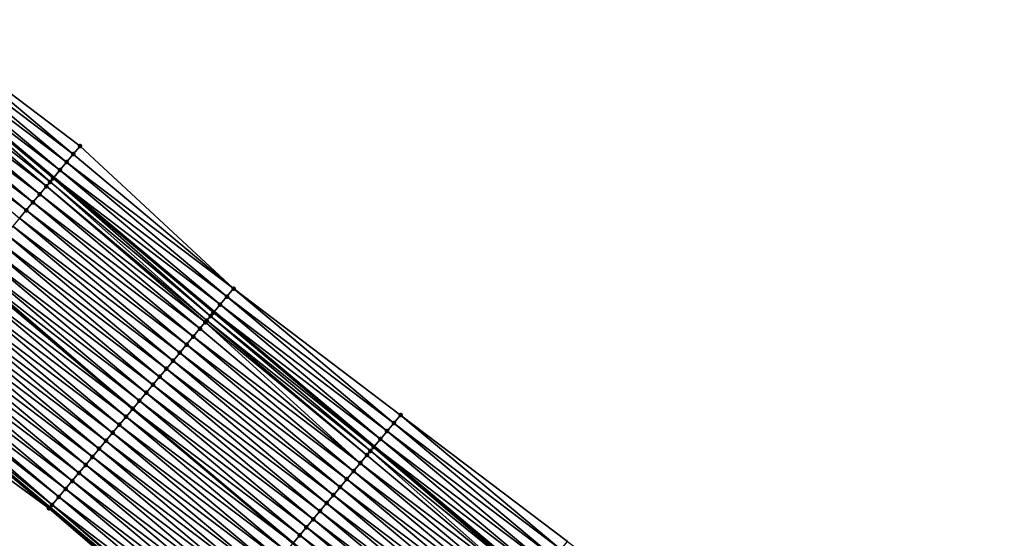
# Model space of a CAD drawing. Header units: feet. Extents: x 2017424 to 2024169, y 808042 to 818730.
# Tile 149 of 256: x 2017942 to 2018036, y 818266 to 818316. Entities that reach past the tile are written whole.
import ezdxf

# ---------------------------------------------------------------- set-up
doc = ezdxf.new("R2010")
doc.units = ezdxf.units.FT
doc.header["$MEASUREMENT"] = 0
for name, color, linetype, lineweight in [('EP_Travel Lane', 172, 'Continuous', 53), ('NB-Road Shots', 141, 'Continuous', 100), ('NB-Road X-Section', 40, 'Continuous', 13), ('STRIPING', 60, 'Continuous', 53)]:
    doc.layers.add(name, color=color, linetype=linetype, lineweight=lineweight)
doc.layers.add('I-77-MM15-17_NB-Surface-BORDER', color=7, linetype='Continuous')
doc.layers.add('I-77-MM15-17_NB-Surface-TIN', color=7, linetype='Continuous')

msp = doc.modelspace()

# ---------------------------------------------------------------- linework, layer by layer
at = {"layer": 'EP_Travel Lane'}
for points in [[(2017930.156776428, 818313.3589361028, 273.1215379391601), (2017945.477021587, 818300.503120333, 272.9858990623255), (2017960.797294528, 818287.6472812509, 272.8549942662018), (2017976.117576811, 818274.7914343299, 272.7256813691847), (2017991.437792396, 818261.9356433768, 272.5850029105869), (2018006.757929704, 818249.0799181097, 272.4309830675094), (2018022.078017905, 818236.2242340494, 272.2685999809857), (2018037.388832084, 818223.3822734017, 272.0884225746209), (2018052.731580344, 818210.553890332, 271.9075312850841), (2018068.074352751, 818197.7254870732, 271.7302469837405), (2018083.417210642, 818184.8970123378, 271.5657239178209), (2018098.760027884, 818172.0685715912, 271.3951272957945), (2018114.102796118, 818159.2401718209, 271.2172203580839), (2018129.44548765, 818146.4118361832, 271.0278678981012), (2018144.788305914, 818133.5833945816, 270.8574307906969), (2018160.131138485, 818120.7549410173, 270.6891205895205), (2018175.474035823, 818107.9264333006, 270.5304808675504)], [(2017929.78298554, 818281.7946509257, 273.4829504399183), (2017945.103190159, 818268.938870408, 273.3402997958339), (2017960.423436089, 818256.0830552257, 273.2046886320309), (2017975.74362404, 818243.2272886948, 273.0591976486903), (2017991.06380696, 818230.371526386, 272.9128526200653), (2018006.383870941, 818217.5158638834, 272.7462330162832), (2018021.723891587, 818204.6486033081, 272.5674590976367), (2018037.06391154, 818191.8169381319, 272.3880796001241), (2018052.403990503, 818178.985223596, 272.2175031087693), (2018067.744095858, 818166.1534869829, 272.0508612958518), (2018083.084185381, 818153.3217636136, 271.8818659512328), (2018098.424278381, 818140.4900373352, 271.7133848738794), (2018113.764307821, 818127.6583642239, 271.5354144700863), (2018129.104324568, 818114.8267017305, 271.3555464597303), (2018144.44436149, 818101.9950223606, 271.1787017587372)]]:
    msp.add_polyline3d(points, dxfattribs=at)
at = {"layer": 'I-77-MM15-17_NB-Surface-BORDER', "color": 3, "linetype": 'Continuous', "lineweight": -3}
for points in [[(2017932.026605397, 818315.588332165, 273.0271155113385), (2017947.989298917, 818303.4988456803, 272.8306349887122), (2017962.666922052, 818289.8768466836, 272.7262167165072), (2017978.6296231, 818277.7873538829, 272.5310188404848), (2017994.592226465, 818265.6979430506, 272.3191753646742), (2018010.554834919, 818253.6085279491, 272.1081951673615), (2018025.874905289, 818240.752859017, 271.9427609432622), (2018041.178136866, 818227.916473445, 271.7831506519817), (2018056.518159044, 818215.0848066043, 271.6040783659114), (2018071.858227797, 818202.2531008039, 271.4319636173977), (2018087.198377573, 818189.4213272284, 271.271948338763), (2018101.897214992, 818175.8222736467, 271.1562067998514), (2018117.237221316, 818162.9906200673, 270.9747735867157), (2018131.935901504, 818149.3916980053, 270.8355707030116), (2018147.917243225, 818137.3273051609, 270.6132968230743), (2018163.257311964, 818124.4955993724, 270.441172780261), (2018178.597365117, 818111.6639066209, 270.2667295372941)], [(2018144.026618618, 818101.4956545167, 271.1760505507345), (2018128.886085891, 818114.5658215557, 271.3540656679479), (2018113.559034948, 818127.4129623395, 271.5355564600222), (2018098.055313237, 818140.048969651, 271.711668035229), (2018082.566009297, 818152.7023644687, 271.8766614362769), (2018067.060544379, 818165.3364389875, 272.04166036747), (2018051.530369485, 818177.941159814, 272.19296021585), (2018036.63349046, 818191.3024601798, 272.3820157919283), (2018021.293463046, 818204.1341314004, 272.560295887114), (2018005.952617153, 818217.0020175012, 272.7397099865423), (2017990.308185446, 818229.4711995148, 272.9006437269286), (2017975.092005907, 818242.4508798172, 273.0488839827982), (2017960.186625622, 818255.8008834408, 273.2017778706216), (2017945.03328496, 818268.8555568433, 273.3409461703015), (2017928.858083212, 818280.6924873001, 273.4795691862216)]]:
    msp.add_polyline3d(points, dxfattribs=at)
at = {"layer": 'I-77-MM15-17_NB-Surface-TIN', "color": 128, "linetype": 'Continuous', "lineweight": -3}
for points in [[(2017947.346701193, 818302.7326418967, 272.866010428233), (2017932.026605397, 818315.588332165, 273.0271155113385), (2017931.383997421, 818314.8221369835, 273.0607440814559)], [(2017947.346701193, 818302.7326418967, 272.866010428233), (2017947.989298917, 818303.4988456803, 272.8306349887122), (2017932.026605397, 818315.588332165, 273.0271155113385)], [(2017946.704142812, 818301.9664050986, 272.9080901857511), (2017931.383997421, 818314.8221369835, 273.0607440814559), (2017930.741387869, 818314.0559431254, 273.0941039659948)], [(2017946.704142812, 818301.9664050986, 272.9080901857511), (2017947.346701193, 818302.7326418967, 272.866010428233), (2017931.383997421, 818314.8221369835, 273.0607440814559)], [(2017946.061594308, 818301.2001600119, 272.9518531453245), (2017930.741387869, 818314.0559431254, 273.0941039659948), (2017930.156776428, 818313.3589361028, 273.1215379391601)], [(2017946.061594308, 818301.2001600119, 272.9518531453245), (2017946.704142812, 818301.9664050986, 272.9080901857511), (2017930.741387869, 818314.0559431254, 273.0941039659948)], [(2017944.77634186, 818299.6678002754, 273.0128909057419), (2017929.45609224, 818312.5236196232, 273.1477835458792), (2017928.813404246, 818311.7574915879, 273.167776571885)], [(2017945.119520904, 818300.0768931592, 273.0022154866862), (2017930.098759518, 818313.2897650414, 273.1242604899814), (2017929.45609224, 818312.5236196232, 273.1477835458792)], [(2017944.77634186, 818299.6678002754, 273.0128909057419), (2017945.119520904, 818300.0768931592, 273.0022154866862), (2017929.45609224, 818312.5236196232, 273.1477835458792)], [(2017930.098759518, 818313.2897650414, 273.1242604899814), (2017945.477021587, 818300.503120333, 272.9858990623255), (2017930.156776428, 818313.3589361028, 273.1215379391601)], [(2017945.419008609, 818300.4339461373, 272.9892777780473), (2017945.477021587, 818300.503120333, 272.9858990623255), (2017930.098759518, 818313.2897650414, 273.1242604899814)], [(2017945.119520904, 818300.0768931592, 273.0022154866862), (2017945.419008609, 818300.4339461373, 272.9892777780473), (2017930.098759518, 818313.2897650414, 273.1242604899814)], [(2017946.061594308, 818301.2001600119, 272.9518531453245), (2017930.156776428, 818313.3589361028, 273.1215379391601), (2017945.477021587, 818300.503120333, 272.9858990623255)], [(2017944.13363606, 818298.901687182, 273.0298496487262), (2017928.813404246, 818311.7574915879, 273.167776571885), (2017928.170727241, 818310.9913543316, 273.1896421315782)], [(2017944.13363606, 818298.901687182, 273.0298496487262), (2017944.77634186, 818299.6678002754, 273.0128909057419), (2017928.813404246, 818311.7574915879, 273.167776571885)], [(2017943.49096084, 818298.1355484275, 273.052019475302), (2017928.170727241, 818310.9913543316, 273.1896421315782), (2017927.528075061, 818310.2251962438, 273.2157379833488)], [(2017943.49096084, 818298.1355484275, 273.052019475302), (2017944.13363606, 818298.901687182, 273.0298496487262), (2017928.170727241, 818310.9913543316, 273.1896421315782)], [(2017942.848302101, 818297.3693958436, 273.0769976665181), (2017927.528075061, 818310.2251962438, 273.2157379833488), (2017926.885420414, 818309.4590402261, 273.2414135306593)], [(2017942.848302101, 818297.3693958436, 273.0769976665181), (2017943.49096084, 818298.1355484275, 273.052019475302), (2017927.528075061, 818310.2251962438, 273.2157379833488)], [(2017942.205647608, 818296.603239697, 273.1026993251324), (2017942.848302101, 818297.3693958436, 273.0769976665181), (2017926.885420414, 818309.4590402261, 273.2414135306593)], [(2017947.346701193, 818302.7326418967, 272.866010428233), (2017962.666922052, 818289.8768466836, 272.7262167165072), (2017947.989298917, 818303.4988456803, 272.8306349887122)], [(2017946.704142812, 818301.9664050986, 272.9080901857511), (2017962.666922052, 818289.8768466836, 272.7262167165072), (2017947.346701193, 818302.7326418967, 272.866010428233)], [(2017946.061594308, 818301.2001600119, 272.9518531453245), (2017962.024379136, 818289.110596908, 272.7709318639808), (2017946.704142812, 818301.9664050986, 272.9080901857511)], [(2017946.704142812, 818301.9664050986, 272.9080901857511), (2017962.024379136, 818289.110596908, 272.7709318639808), (2017962.666922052, 818289.8768466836, 272.7262167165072)], [(2017945.119520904, 818300.0768931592, 273.0022154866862), (2017960.460484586, 818287.2457203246, 272.8705437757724), (2017945.419008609, 818300.4339461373, 272.9892777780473)], [(2017945.419008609, 818300.4339461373, 272.9892777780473), (2017960.797294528, 818287.6472812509, 272.8549942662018), (2017945.477021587, 818300.503120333, 272.9858990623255)], [(2017945.419008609, 818300.4339461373, 272.9892777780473), (2017960.739283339, 818287.5781057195, 272.8586639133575), (2017960.797294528, 818287.6472812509, 272.8549942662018)], [(2017945.419008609, 818300.4339461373, 272.9892777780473), (2017960.460484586, 818287.2457203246, 272.8705437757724), (2017960.739283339, 818287.5781057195, 272.8586639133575)], [(2017946.061594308, 818301.2001600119, 272.9518531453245), (2017945.477021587, 818300.503120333, 272.9858990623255), (2017961.381850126, 818288.3443354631, 272.8180166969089)], [(2017961.381850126, 818288.3443354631, 272.8180166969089), (2017945.477021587, 818300.503120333, 272.9858990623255), (2017960.797294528, 818287.6472812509, 272.8549942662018)], [(2017946.061594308, 818301.2001600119, 272.9518531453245), (2017961.381850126, 818288.3443354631, 272.8180166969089), (2017962.024379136, 818289.110596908, 272.7709318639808)], [(2017944.13363606, 818298.901687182, 273.0298496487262), (2017959.964255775, 818286.6542069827, 272.8838549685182), (2017944.77634186, 818299.6678002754, 273.0128909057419)], [(2017944.77634186, 818299.6678002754, 273.0128909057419), (2017960.096607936, 818286.8119671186, 272.8808025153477), (2017945.119520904, 818300.0768931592, 273.0022154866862)], [(2017944.77634186, 818299.6678002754, 273.0128909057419), (2017959.964255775, 818286.6542069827, 272.8838549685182), (2017960.096607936, 818286.8119671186, 272.8808025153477)], [(2017945.119520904, 818300.0768931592, 273.0022154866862), (2017960.096607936, 818286.8119671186, 272.8808025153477), (2017960.460484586, 818287.2457203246, 272.8705437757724)], [(2017943.49096084, 818298.1355484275, 273.052019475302), (2017959.45389368, 818286.0458611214, 272.896320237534), (2017944.13363606, 818298.901687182, 273.0298496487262)], [(2017944.13363606, 818298.901687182, 273.0298496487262), (2017959.45389368, 818286.0458611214, 272.896320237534), (2017959.964255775, 818286.6542069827, 272.8838549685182)], [(2017942.848302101, 818297.3693958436, 273.0769976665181), (2017958.811219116, 818285.2797218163, 272.9186018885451), (2017943.49096084, 818298.1355484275, 273.052019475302)], [(2017943.49096084, 818298.1355484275, 273.052019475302), (2017958.811219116, 818285.2797218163, 272.9186018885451), (2017959.45389368, 818286.0458611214, 272.896320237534)], [(2017941.562982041, 818295.8370928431, 273.1265139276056), (2017957.525906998, 818283.7474121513, 272.9694715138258), (2017942.205647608, 818296.603239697, 273.1026993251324)], [(2017942.205647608, 818296.603239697, 273.1026993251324), (2017958.168562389, 818284.5135675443, 272.9439228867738), (2017942.848302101, 818297.3693958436, 273.0769976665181)], [(2017942.205647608, 818296.603239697, 273.1026993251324), (2017957.525906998, 818283.7474121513, 272.9694715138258), (2017958.168562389, 818284.5135675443, 272.9439228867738)], [(2017942.848302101, 818297.3693958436, 273.0769976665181), (2017958.168562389, 818284.5135675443, 272.9439228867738), (2017958.811219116, 818285.2797218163, 272.9186018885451)], [(2017940.9202941, 818295.0709647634, 273.1465159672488), (2017956.883246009, 818282.981261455, 272.9940663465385), (2017941.562982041, 818295.8370928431, 273.1265139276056)], [(2017941.562982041, 818295.8370928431, 273.1265139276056), (2017956.883246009, 818282.981261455, 272.9940663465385), (2017957.525906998, 818283.7474121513, 272.9694715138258)], [(2017940.277593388, 818294.3048474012, 273.1643415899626), (2017956.240560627, 818282.2151312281, 273.0145044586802), (2017940.9202941, 818295.0709647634, 273.1465159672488)], [(2017940.9202941, 818295.0709647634, 273.1465159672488), (2017956.240560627, 818282.2151312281, 273.0145044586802), (2017956.883246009, 818282.981261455, 272.9940663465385)], [(2017939.634902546, 818293.538721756, 273.1838493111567), (2017955.597853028, 818281.4490196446, 273.0311565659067), (2017940.277593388, 818294.3048474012, 273.1643415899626)], [(2017940.277593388, 818294.3048474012, 273.1643415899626), (2017955.597853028, 818281.4490196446, 273.0311565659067), (2017956.240560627, 818282.2151312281, 273.0145044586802)], [(2017938.349557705, 818292.0064395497, 273.2291427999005), (2017954.312498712, 818279.9167453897, 273.0748353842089), (2017938.992227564, 818292.7725828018, 273.2060596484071)], [(2017938.992227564, 818292.7725828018, 273.2060596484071), (2017954.955157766, 818280.6828977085, 273.0499110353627), (2017939.634902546, 818293.538721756, 273.1838493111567)], [(2017938.992227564, 818292.7725828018, 273.2060596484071), (2017954.312498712, 818279.9167453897, 273.0748353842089), (2017954.955157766, 818280.6828977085, 273.0499110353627)], [(2017939.634902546, 818293.538721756, 273.1838493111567), (2017954.955157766, 818280.6828977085, 273.0499110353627), (2017955.597853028, 818281.4490196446, 273.0311565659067)], [(2017937.844680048, 818291.4046204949, 273.2423620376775), (2017953.669829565, 818279.150601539, 273.0980401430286), (2017938.349557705, 818292.0064395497, 273.2291427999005)], [(2017938.349557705, 818292.0064395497, 273.2291427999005), (2017953.669829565, 818279.150601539, 273.0980401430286), (2017954.312498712, 818279.9167453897, 273.0748353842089)], [(2017937.064143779, 818290.4742153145, 273.2626639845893), (2017953.027119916, 818278.3844916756, 273.1143429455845), (2017937.706847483, 818291.2403301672, 273.2453479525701)], [(2017937.706847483, 818291.2403301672, 273.2453479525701), (2017953.034549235, 818278.3933474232, 273.1141544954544), (2017937.714276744, 818291.2491855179, 273.2451870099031)], [(2017937.706847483, 818291.2403301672, 273.2453479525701), (2017953.027119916, 818278.3844916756, 273.1143429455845), (2017953.034549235, 818278.3933474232, 273.1141544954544)], [(2017937.844680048, 818291.4046204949, 273.2423620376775), (2017937.714276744, 818291.2491855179, 273.2451870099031), (2017953.034549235, 818278.3933474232, 273.1141544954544)], [(2017937.844680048, 818291.4046204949, 273.2423620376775), (2017953.034549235, 818278.3933474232, 273.1141544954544), (2017953.669829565, 818279.150601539, 273.0980401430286)], [(2017936.421486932, 818289.7080611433, 273.2879644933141), (2017952.384415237, 818277.6183776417, 273.1314927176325), (2017937.064143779, 818290.4742153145, 273.2626639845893)], [(2017937.064143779, 818290.4742153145, 273.2626639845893), (2017952.384415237, 818277.6183776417, 273.1314927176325), (2017953.027119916, 818278.3844916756, 273.1143429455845)], [(2017935.778830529, 818288.9419065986, 273.3133408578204), (2017951.741743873, 818276.8522356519, 273.1543194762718), (2017936.421486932, 818289.7080611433, 273.2879644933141)], [(2017936.421486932, 818289.7080611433, 273.2879644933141), (2017951.741743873, 818276.8522356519, 273.1543194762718), (2017952.384415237, 818277.6183776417, 273.1314927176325)], [(2017977.344633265, 818276.2547737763, 272.6368076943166), (2017962.024379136, 818289.110596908, 272.7709318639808), (2017961.381850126, 818288.3443354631, 272.8180166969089)], [(2017977.987119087, 818277.0210714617, 272.5823633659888), (2017962.666922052, 818289.8768466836, 272.7262167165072), (2017962.024379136, 818289.110596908, 272.7709318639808)], [(2017977.344633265, 818276.2547737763, 272.6368076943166), (2017977.987119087, 818277.0210714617, 272.5823633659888), (2017962.024379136, 818289.110596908, 272.7709318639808)], [(2017977.987119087, 818277.0210714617, 272.5823633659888), (2017978.6296231, 818277.7873538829, 272.5310188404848), (2017962.666922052, 818289.8768466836, 272.7262167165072)], [(2017934.493485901, 818287.4096242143, 273.3586705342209), (2017950.456423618, 818275.319932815, 273.2038025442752), (2017935.136156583, 818288.1757667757, 273.33572765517)], [(2017935.136156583, 818288.1757667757, 273.33572765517), (2017951.099087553, 818276.0860810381, 273.1797098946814), (2017935.778830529, 818288.9419065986, 273.3133408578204)], [(2017935.136156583, 818288.1757667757, 273.33572765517), (2017950.456423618, 818275.319932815, 273.2038025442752), (2017951.099087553, 818276.0860810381, 273.1797098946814)], [(2017935.778830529, 818288.9419065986, 273.3133408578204), (2017951.099087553, 818276.0860810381, 273.1797098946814), (2017951.741743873, 818276.8522356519, 273.1543194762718)], [(2017976.702140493, 818275.4884819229, 272.6900676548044), (2017961.381850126, 818288.3443354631, 272.8180166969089), (2017960.797294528, 818287.6472812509, 272.8549942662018)], [(2017976.702140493, 818275.4884819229, 272.6900676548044), (2017977.344633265, 818276.2547737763, 272.6368076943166), (2017961.381850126, 818288.3443354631, 272.8180166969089)], [(2017933.850823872, 818286.6434743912, 273.3830880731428), (2017949.813748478, 818274.5537939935, 273.2259859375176), (2017934.493485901, 818287.4096242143, 273.3586705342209)], [(2017934.493485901, 818287.4096242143, 273.3586705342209), (2017949.813748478, 818274.5537939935, 273.2259859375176), (2017950.456423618, 818275.319932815, 273.2038025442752)], [(2017975.747814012, 818274.3506390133, 272.738256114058), (2017960.460484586, 818287.2457203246, 272.8705437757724), (2017960.096607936, 818286.8119671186, 272.8808025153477)], [(2017976.057226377, 818274.71947158, 272.7293130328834), (2017960.739283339, 818287.5781057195, 272.8586639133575), (2017960.460484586, 818287.2457203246, 272.8705437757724)], [(2017975.747814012, 818274.3506390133, 272.738256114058), (2017976.057226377, 818274.71947158, 272.7293130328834), (2017960.460484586, 818287.2457203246, 272.8705437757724)], [(2017960.739283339, 818287.5781057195, 272.8586639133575), (2017976.117576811, 818274.7914343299, 272.7256813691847), (2017960.797294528, 818287.6472812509, 272.8549942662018)], [(2017976.059564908, 818274.722259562, 272.7292156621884), (2017976.117576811, 818274.7914343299, 272.7256813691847), (2017960.739283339, 818287.5781057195, 272.8586639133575)], [(2017976.057226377, 818274.71947158, 272.7293130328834), (2017976.059564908, 818274.722259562, 272.7292156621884), (2017960.739283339, 818287.5781057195, 272.8586639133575)], [(2017976.702140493, 818275.4884819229, 272.6900676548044), (2017960.797294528, 818287.6472812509, 272.8549942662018), (2017976.117576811, 818274.7914343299, 272.7256813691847)], [(2017933.208123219, 818285.8773569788, 273.4009238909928), (2017949.171070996, 818273.787657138, 273.2477701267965), (2017933.850823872, 818286.6434743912, 273.3830880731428)], [(2017933.850823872, 818286.6434743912, 273.3830880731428), (2017949.171070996, 818273.787657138, 273.2477701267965), (2017949.813748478, 818274.5537939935, 273.2259859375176)], [(2017974.774136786, 818273.1900472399, 272.760317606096), (2017959.964255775, 818286.6542069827, 272.8838549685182), (2017959.45389368, 818286.0458611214, 272.896320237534)], [(2017975.416843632, 818273.9561594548, 272.74353724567), (2017960.096607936, 818286.8119671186, 272.8808025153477), (2017959.964255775, 818286.6542069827, 272.8838549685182)], [(2017974.774136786, 818273.1900472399, 272.760317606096), (2017975.416843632, 818273.9561594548, 272.74353724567), (2017959.964255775, 818286.6542069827, 272.8838549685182)], [(2017975.416843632, 818273.9561594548, 272.74353724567), (2017975.747814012, 818274.3506390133, 272.738256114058), (2017960.096607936, 818286.8119671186, 272.8808025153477)], [(2017932.565393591, 818285.1112638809, 273.4138221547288), (2017948.528368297, 818273.0215414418, 273.2652574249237), (2017933.208123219, 818285.8773569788, 273.4009238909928)], [(2017933.208123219, 818285.8773569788, 273.4009238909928), (2017948.528368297, 818273.0215414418, 273.2652574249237), (2017949.171070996, 818273.787657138, 273.2477701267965)], [(2017974.131467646, 818272.423903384, 272.7835233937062), (2017958.811219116, 818285.2797218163, 272.9186018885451), (2017958.168562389, 818284.5135675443, 272.9439228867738)], [(2017974.774136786, 818273.1900472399, 272.760317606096), (2017959.45389368, 818286.0458611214, 272.896320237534), (2017958.811219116, 818285.2797218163, 272.9186018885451)], [(2017974.131467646, 818272.423903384, 272.7835233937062), (2017974.774136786, 818273.1900472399, 272.760317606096), (2017958.811219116, 818285.2797218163, 272.9186018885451)], [(2017931.279951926, 818283.5790629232, 273.442616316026), (2017947.242916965, 818271.4893485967, 273.2924041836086), (2017931.922661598, 818284.3451727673, 273.4263173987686)], [(2017931.922661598, 818284.3451727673, 273.4263173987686), (2017947.885642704, 818272.2554449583, 273.2788431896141), (2017932.565393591, 818285.1112638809, 273.4138221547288)], [(2017931.922661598, 818284.3451727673, 273.4263173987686), (2017947.242916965, 818271.4893485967, 273.2924041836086), (2017947.885642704, 818272.2554449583, 273.2788431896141)], [(2017932.565393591, 818285.1112638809, 273.4138221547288), (2017947.885642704, 818272.2554449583, 273.2788431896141), (2017948.528368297, 818273.0215414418, 273.2652574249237)], [(2017973.488821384, 818271.6577403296, 272.8106278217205), (2017958.168562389, 818284.5135675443, 272.9439228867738), (2017957.525906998, 818283.7474121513, 272.9694715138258)], [(2017973.488821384, 818271.6577403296, 272.8106278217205), (2017974.131467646, 818272.423903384, 272.7835233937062), (2017958.168562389, 818284.5135675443, 272.9439228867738)], [(2017930.637269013, 818282.8129306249, 273.4634750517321), (2017946.600202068, 818270.7232431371, 273.3078126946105), (2017931.279951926, 818283.5790629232, 273.442616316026)], [(2017931.279951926, 818283.5790629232, 273.442616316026), (2017946.600202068, 818270.7232431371, 273.3078126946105), (2017947.242916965, 818271.4893485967, 273.2924041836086)], [(2017972.846175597, 818270.8915768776, 272.8378130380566), (2017957.525906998, 818283.7474121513, 272.9694715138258), (2017956.883246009, 818282.981261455, 272.9940663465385)], [(2017972.846175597, 818270.8915768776, 272.8378130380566), (2017973.488821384, 818271.6577403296, 272.8106278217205), (2017957.525906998, 818283.7474121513, 272.9694715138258)], [(2017930.23767247, 818282.3366083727, 273.4738793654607), (2017945.957497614, 818269.9571289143, 273.3250007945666), (2017930.637269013, 818282.8129306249, 273.4634750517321)], [(2017930.637269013, 818282.8129306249, 273.4634750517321), (2017945.957497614, 818269.9571289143, 273.3250007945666), (2017946.600202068, 818270.7232431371, 273.3078126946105)], [(2017972.203505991, 818270.1254334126, 272.8609393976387), (2017956.883246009, 818282.981261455, 272.9940663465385), (2017956.240560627, 818282.2151312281, 273.0145044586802)], [(2017972.203505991, 818270.1254334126, 272.8609393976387), (2017972.846175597, 818270.8915768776, 272.8378130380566), (2017956.883246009, 818282.981261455, 272.9940663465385)], [(2017929.75209522, 818281.7578316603, 273.4835667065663), (2017928.858083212, 818280.6924873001, 273.4795691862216), (2017945.03328496, 818268.8555568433, 273.3409461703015)], [(2017929.75209522, 818281.7578316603, 273.4835667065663), (2017945.103190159, 818268.938870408, 273.3402997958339), (2017929.78298554, 818281.7946509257, 273.4829504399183)], [(2017929.75209522, 818281.7578316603, 273.4835667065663), (2017945.03328496, 818268.8555568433, 273.3409461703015), (2017945.103190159, 818268.938870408, 273.3402997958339)], [(2017930.23767247, 818282.3366083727, 273.4738793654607), (2017929.78298554, 818281.7946509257, 273.4829504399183), (2017945.314770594, 818269.1910336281, 273.3383434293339)], [(2017945.314770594, 818269.1910336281, 273.3383434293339), (2017929.78298554, 818281.7946509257, 273.4829504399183), (2017945.103190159, 818268.938870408, 273.3402997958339)], [(2017930.23767247, 818282.3366083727, 273.4738793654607), (2017945.314770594, 818269.1910336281, 273.3383434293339), (2017945.957497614, 818269.9571289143, 273.3250007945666)], [(2017970.918107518, 818268.5931962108, 272.8970937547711), (2017955.597853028, 818281.4490196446, 273.0311565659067), (2017954.955157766, 818280.6828977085, 273.0499110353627)], [(2017971.560818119, 818269.3593052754, 272.8809531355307), (2017956.240560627, 818282.2151312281, 273.0145044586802), (2017955.597853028, 818281.4490196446, 273.0311565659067)], [(2017970.918107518, 818268.5931962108, 272.8970937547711), (2017971.560818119, 818269.3593052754, 272.8809531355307), (2017955.597853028, 818281.4490196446, 273.0311565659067)], [(2017971.560818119, 818269.3593052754, 272.8809531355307), (2017972.203505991, 818270.1254334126, 272.8609393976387), (2017956.240560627, 818282.2151312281, 273.0145044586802)], [(2017970.275414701, 818267.8270722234, 272.9162647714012), (2017954.955157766, 818280.6828977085, 273.0499110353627), (2017954.312498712, 818279.9167453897, 273.0748353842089)], [(2017970.275414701, 818267.8270722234, 272.9162647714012), (2017970.918107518, 818268.5931962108, 272.8970937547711), (2017954.955157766, 818280.6828977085, 273.0499110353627)], [(2017969.632754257, 818267.0609210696, 272.9409525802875), (2017954.312498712, 818279.9167453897, 273.0748353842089), (2017953.669829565, 818279.150601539, 273.0980401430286)], [(2017969.632754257, 818267.0609210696, 272.9409525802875), (2017970.275414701, 818267.8270722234, 272.9162647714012), (2017954.312498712, 818279.9167453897, 273.0748353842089)], [(2017968.99009757, 818266.294766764, 272.966280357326), (2017953.669829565, 818279.150601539, 273.0980401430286), (2017953.034549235, 818278.3933474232, 273.1141544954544)], [(2017968.99009757, 818266.294766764, 272.966280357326), (2017969.632754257, 818267.0609210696, 272.9409525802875), (2017953.669829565, 818279.150601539, 273.0980401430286)], [(2017968.347368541, 818265.528673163, 272.9792807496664), (2017953.027119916, 818278.3844916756, 273.1143429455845), (2017952.384415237, 818277.6183776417, 273.1314927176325)], [(2017953.027119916, 818278.3844916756, 273.1143429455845), (2017968.354798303, 818265.5375289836, 272.9791304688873), (2017953.034549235, 818278.3933474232, 273.1141544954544)], [(2017968.347368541, 818265.528673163, 272.9792807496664), (2017968.354798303, 818265.5375289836, 272.9791304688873), (2017953.027119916, 818278.3844916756, 273.1143429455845)], [(2017968.99009757, 818266.294766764, 272.966280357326), (2017953.034549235, 818278.3933474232, 273.1141544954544), (2017968.354798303, 818265.5375289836, 272.9791304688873)], [(2017993.94970525, 818264.931675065, 272.3675884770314), (2017978.6296231, 818277.7873538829, 272.5310188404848), (2017977.987119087, 818277.0210714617, 272.5823633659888)], [(2017993.94970525, 818264.931675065, 272.3675884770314), (2017994.592226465, 818265.6979430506, 272.3191753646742), (2017978.6296231, 818277.7873538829, 272.5310188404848)], [(2017967.062020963, 818263.9963932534, 273.024107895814), (2017951.741743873, 818276.8522356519, 273.1543194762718), (2017951.099087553, 818276.0860810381, 273.1797098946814)], [(2017967.704670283, 818264.7625537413, 272.9975245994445), (2017952.384415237, 818277.6183776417, 273.1314927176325), (2017951.741743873, 818276.8522356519, 273.1543194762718)], [(2017967.062020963, 818263.9963932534, 273.024107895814), (2017967.704670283, 818264.7625537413, 272.9975245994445), (2017951.741743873, 818276.8522356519, 273.1543194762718)], [(2017967.704670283, 818264.7625537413, 272.9975245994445), (2017968.347368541, 818265.528673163, 272.9792807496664), (2017952.384415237, 818277.6183776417, 273.1314927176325)], [(2017993.307230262, 818264.1653682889, 272.4238788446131), (2017977.987119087, 818277.0210714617, 272.5823633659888), (2017977.344633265, 818276.2547737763, 272.6368076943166)], [(2017993.307230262, 818264.1653682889, 272.4238788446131), (2017993.94970525, 818264.931675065, 272.3675884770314), (2017977.987119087, 818277.0210714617, 272.5823633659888)], [(2017966.419350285, 818263.2302506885, 273.0470515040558), (2017951.099087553, 818276.0860810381, 273.1797098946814), (2017950.456423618, 818275.319932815, 273.2038025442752)], [(2017966.419350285, 818263.2302506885, 273.0470515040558), (2017967.062020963, 818263.9963932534, 273.024107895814), (2017951.099087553, 818276.0860810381, 273.1797098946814)], [(2017992.664745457, 818263.3990697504, 272.4784963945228), (2017977.344633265, 818276.2547737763, 272.6368076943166), (2017976.702140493, 818275.4884819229, 272.6900676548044)], [(2017992.664745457, 818263.3990697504, 272.4784963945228), (2017993.307230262, 818264.1653682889, 272.4238788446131), (2017977.344633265, 818276.2547737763, 272.6368076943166)], [(2017965.776679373, 818262.4641083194, 273.0699553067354), (2017950.456423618, 818275.319932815, 273.2038025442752), (2017949.813748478, 818274.5537939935, 273.2259859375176)], [(2017965.776679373, 818262.4641083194, 273.0699553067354), (2017966.419350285, 818263.2302506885, 273.0470515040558), (2017950.456423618, 818275.319932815, 273.2038025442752)], [(2017992.022282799, 818262.6327526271, 272.5368879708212), (2017976.702140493, 818275.4884819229, 272.6900676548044), (2017976.117576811, 818274.7914343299, 272.7256813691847)], [(2017992.022282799, 818262.6327526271, 272.5368879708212), (2017992.664745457, 818263.3990697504, 272.4784963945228), (2017976.702140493, 818275.4884819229, 272.6900676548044)], [(2017965.134010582, 818261.6979641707, 273.093220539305), (2017949.813748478, 818274.5537939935, 273.2259859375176), (2017949.171070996, 818273.787657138, 273.2477701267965)], [(2017965.134010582, 818261.6979641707, 273.093220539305), (2017965.776679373, 818262.4641083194, 273.0699553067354), (2017949.813748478, 818274.5537939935, 273.2259859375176)], [(2017990.737077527, 818261.1003533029, 272.6059649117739), (2017975.416843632, 818273.9561594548, 272.74353724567), (2017974.774136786, 818273.1900472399, 272.760317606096)], [(2017990.737077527, 818261.1003533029, 272.6059649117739), (2017975.747814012, 818274.3506390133, 272.738256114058), (2017975.416843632, 818273.9561594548, 272.74353724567)], [(2017991.267772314, 818261.732912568, 272.5949275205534), (2017976.057226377, 818274.71947158, 272.7293130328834), (2017975.747814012, 818274.3506390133, 272.738256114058)], [(2017990.737077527, 818261.1003533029, 272.6059649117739), (2017991.267772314, 818261.732912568, 272.5949275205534), (2017975.747814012, 818274.3506390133, 272.738256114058)], [(2017991.379787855, 818261.8664625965, 272.5897778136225), (2017976.059564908, 818274.722259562, 272.7292156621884), (2017976.057226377, 818274.71947158, 272.7293130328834)], [(2017991.267772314, 818261.732912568, 272.5949275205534), (2017991.379787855, 818261.8664625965, 272.5897778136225), (2017976.057226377, 818274.71947158, 272.7293130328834)], [(2017976.059564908, 818274.722259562, 272.7292156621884), (2017991.437792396, 818261.9356433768, 272.5850029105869), (2017976.117576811, 818274.7914343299, 272.7256813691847)], [(2017991.379787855, 818261.8664625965, 272.5897778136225), (2017991.437792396, 818261.9356433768, 272.5850029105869), (2017976.059564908, 818274.722259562, 272.7292156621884)], [(2017992.022282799, 818262.6327526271, 272.5368879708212), (2017976.117576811, 818274.7914343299, 272.7256813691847), (2017991.437792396, 818261.9356433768, 272.5850029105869)], [(2017963.848596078, 818260.1657404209, 273.1266431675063), (2017948.528368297, 818273.0215414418, 273.2652574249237), (2017947.885642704, 818272.2554449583, 273.2788431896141)], [(2017964.491322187, 818260.9318364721, 273.113145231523), (2017949.171070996, 818273.787657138, 273.2477701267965), (2017948.528368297, 818273.0215414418, 273.2652574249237)], [(2017963.848596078, 818260.1657404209, 273.1266431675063), (2017964.491322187, 818260.9318364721, 273.113145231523), (2017948.528368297, 818273.0215414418, 273.2652574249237)], [(2017964.491322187, 818260.9318364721, 273.113145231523), (2017965.134010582, 818261.6979641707, 273.093220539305), (2017949.171070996, 818273.787657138, 273.2477701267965)], [(2017990.094348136, 818260.3342600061, 272.6189035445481), (2017974.774136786, 818273.1900472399, 272.760317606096), (2017974.131467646, 818272.423903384, 272.7835233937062)], [(2017990.094348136, 818260.3342600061, 272.6189035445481), (2017990.737077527, 818261.1003533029, 272.6059649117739), (2017974.774136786, 818273.1900472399, 272.760317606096)], [(2017963.205860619, 818259.3996522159, 273.1385477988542), (2017947.885642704, 818272.2554449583, 273.2788431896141), (2017947.242916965, 818271.4893485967, 273.2924041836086)], [(2017963.205860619, 818259.3996522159, 273.1385477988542), (2017963.848596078, 818260.1657404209, 273.1266431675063), (2017947.885642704, 818272.2554449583, 273.2788431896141)], [(2017989.451687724, 818259.568108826, 272.6435966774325), (2017974.131467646, 818272.423903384, 272.7835233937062), (2017973.488821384, 818271.6577403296, 272.8106278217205)], [(2017989.451687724, 818259.568108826, 272.6435966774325), (2017990.094348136, 818260.3342600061, 272.6189035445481), (2017974.131467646, 818272.423903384, 272.7835233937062)], [(2017962.563132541, 818258.6335578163, 273.1517103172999), (2017947.242916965, 818271.4893485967, 273.2924041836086), (2017946.600202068, 818270.7232431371, 273.3078126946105)], [(2017962.563132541, 818258.6335578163, 273.1517103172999), (2017963.205860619, 818259.3996522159, 273.1385477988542), (2017947.242916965, 818271.4893485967, 273.2924041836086)], [(2017988.809044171, 818258.8019434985, 272.671162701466), (2017973.488821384, 818271.6577403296, 272.8106278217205), (2017972.846175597, 818270.8915768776, 272.8378130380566)], [(2017988.809044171, 818258.8019434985, 272.671162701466), (2017989.451687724, 818259.568108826, 272.6435966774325), (2017973.488821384, 818271.6577403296, 272.8106278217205)], [(2017961.920422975, 818257.8674478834, 273.1680272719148), (2017946.600202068, 818270.7232431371, 273.3078126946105), (2017945.957497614, 818269.9571289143, 273.3250007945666)], [(2017961.920422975, 818257.8674478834, 273.1680272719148), (2017962.563132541, 818258.6335578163, 273.1517103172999), (2017946.600202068, 818270.7232431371, 273.3078126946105)], [(2017988.16639075, 818258.0357864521, 272.6970470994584), (2017972.846175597, 818270.8915768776, 272.8378130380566), (2017972.203505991, 818270.1254334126, 272.8609393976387)], [(2017988.16639075, 818258.0357864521, 272.6970470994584), (2017988.809044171, 818258.8019434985, 272.671162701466), (2017972.846175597, 818270.8915768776, 272.8378130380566)], [(2017961.277722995, 818257.1013299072, 273.1859775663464), (2017945.957497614, 818269.9571289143, 273.3250007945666), (2017945.314770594, 818269.1910336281, 273.3383434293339)], [(2017961.277722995, 818257.1013299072, 273.1859775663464), (2017961.920422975, 818257.8674478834, 273.1680272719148), (2017945.957497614, 818269.9571289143, 273.3250007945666)], [(2017986.881029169, 818256.5035182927, 272.7394880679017), (2017971.560818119, 818269.3593052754, 272.8809531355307), (2017970.918107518, 818268.5931962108, 272.8970937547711)], [(2017987.523724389, 818257.2696402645, 272.7207263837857), (2017972.203505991, 818270.1254334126, 272.8609393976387), (2017971.560818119, 818269.3593052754, 272.8809531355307)], [(2017986.881029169, 818256.5035182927, 272.7394880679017), (2017987.523724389, 818257.2696402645, 272.7207263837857), (2017971.560818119, 818269.3593052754, 272.8809531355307)], [(2017987.523724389, 818257.2696402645, 272.7207263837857), (2017988.16639075, 818258.0357864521, 272.6970470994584), (2017972.203505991, 818270.1254334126, 272.8609393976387)], [(2017945.03328496, 818268.8555568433, 273.3409461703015), (2017960.423436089, 818256.0830552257, 273.2046886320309), (2017945.103190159, 818268.938870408, 273.3402997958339)], [(2017960.186625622, 818255.8008834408, 273.2017778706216), (2017960.423436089, 818256.0830552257, 273.2046886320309), (2017945.03328496, 818268.8555568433, 273.3409461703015)], [(2017960.483684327, 818256.1548440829, 273.2054291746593), (2017945.314770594, 818269.1910336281, 273.3383434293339), (2017945.103190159, 818268.938870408, 273.3402997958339)], [(2017960.483684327, 818256.1548440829, 273.2054291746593), (2017945.103190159, 818268.938870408, 273.3402997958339), (2017960.423436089, 818256.0830552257, 273.2046886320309)], [(2017960.483684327, 818256.1548440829, 273.2054291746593), (2017960.635023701, 818256.3352113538, 273.2040450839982), (2017945.314770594, 818269.1910336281, 273.3383434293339)], [(2017960.635023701, 818256.3352113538, 273.2040450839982), (2017961.277722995, 818257.1013299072, 273.1859775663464), (2017945.314770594, 818269.1910336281, 273.3383434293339)], [(2017986.238317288, 818255.7374103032, 272.7554103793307), (2017970.918107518, 818268.5931962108, 272.8970937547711), (2017970.275414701, 818267.8270722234, 272.9162647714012)], [(2017986.238317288, 818255.7374103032, 272.7554103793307), (2017986.881029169, 818256.5035182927, 272.7394880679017), (2017970.918107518, 818268.5931962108, 272.8970937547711)], [(2017985.595621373, 818254.9712889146, 272.7740536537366), (2017970.275414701, 818267.8270722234, 272.9162647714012), (2017969.632754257, 818267.0609210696, 272.9409525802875)], [(2017985.595621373, 818254.9712889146, 272.7740536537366), (2017986.238317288, 818255.7374103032, 272.7554103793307), (2017970.275414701, 818267.8270722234, 272.9162647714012)], [(2017984.952951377, 818254.2051457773, 272.7971134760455), (2017969.632754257, 818267.0609210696, 272.9409525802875), (2017968.99009757, 818266.294766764, 272.966280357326)], [(2017984.952951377, 818254.2051457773, 272.7971134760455), (2017985.595621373, 818254.9712889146, 272.7740536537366), (2017969.632754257, 818267.0609210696, 272.9409525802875)], [(2017984.310303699, 818253.4389839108, 272.8239766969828), (2017968.99009757, 818266.294766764, 272.966280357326), (2017968.354798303, 818265.5375289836, 272.9791304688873)], [(2017984.310303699, 818253.4389839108, 272.8239766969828), (2017984.952951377, 818254.2051457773, 272.7971134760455), (2017968.99009757, 818266.294766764, 272.966280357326)]]:
    msp.add_3dface(points, dxfattribs=at)
at = {"layer": 'NB-Road Shots', "lineweight": 100}
for p in [(2017947.989298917, 818303.4988456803, 272.8306349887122), (2017947.346701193, 818302.7326418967, 272.866010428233), (2017946.704142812, 818301.9664050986, 272.9080901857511), (2017945.419008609, 818300.4339461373, 272.9892777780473), (2017946.061594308, 818301.2001600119, 272.9518531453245), (2017944.77634186, 818299.6678002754, 273.0128909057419), (2017945.119520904, 818300.0768931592, 273.0022154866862), (2017944.13363606, 818298.901687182, 273.0298496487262), (2017943.49096084, 818298.1355484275, 273.052019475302), (2017942.848302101, 818297.3693958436, 273.0769976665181), (2017962.024379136, 818289.110596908, 272.7709318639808), (2017962.666922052, 818289.8768466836, 272.7262167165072), (2017961.381850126, 818288.3443354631, 272.8180166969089), (2017960.460484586, 818287.2457203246, 272.8705437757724), (2017960.739283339, 818287.5781057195, 272.8586639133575), (2017959.964255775, 818286.6542069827, 272.8838549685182), (2017960.096607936, 818286.8119671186, 272.8808025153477), (2017958.811219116, 818285.2797218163, 272.9186018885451), (2017959.45389368, 818286.0458611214, 272.896320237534), (2017958.168562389, 818284.5135675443, 272.9439228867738), (2017957.525906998, 818283.7474121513, 272.9694715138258), (2017956.883246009, 818282.981261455, 272.9940663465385), (2017955.597853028, 818281.4490196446, 273.0311565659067), (2017956.240560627, 818282.2151312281, 273.0145044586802), (2017954.955157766, 818280.6828977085, 273.0499110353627), (2017954.312498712, 818279.9167453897, 273.0748353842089), (2017953.669829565, 818279.150601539, 273.0980401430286), (2017953.027119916, 818278.3844916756, 273.1143429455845), (2017978.6296231, 818277.7873538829, 272.5310188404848), (2017951.741743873, 818276.8522356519, 273.1543194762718), (2017952.384415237, 818277.6183776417, 273.1314927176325), (2017977.987119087, 818277.0210714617, 272.5823633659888), (2017951.099087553, 818276.0860810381, 273.1797098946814), (2017977.344633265, 818276.2547737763, 272.6368076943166), (2017950.456423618, 818275.319932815, 273.2038025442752), (2017976.702140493, 818275.4884819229, 272.6900676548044), (2017949.813748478, 818274.5537939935, 273.2259859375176), (2017975.416843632, 818273.9561594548, 272.74353724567), (2017975.747814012, 818274.3506390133, 272.738256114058), (2017976.057226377, 818274.71947158, 272.7293130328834), (2017976.059564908, 818274.722259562, 272.7292156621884), (2017948.528368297, 818273.0215414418, 273.2652574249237), (2017949.171070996, 818273.787657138, 273.2477701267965), (2017974.774136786, 818273.1900472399, 272.760317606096), (2017947.885642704, 818272.2554449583, 273.2788431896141), (2017974.131467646, 818272.423903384, 272.7835233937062), (2017947.242916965, 818271.4893485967, 273.2924041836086), (2017973.488821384, 818271.6577403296, 272.8106278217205), (2017946.600202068, 818270.7232431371, 273.3078126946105), (2017972.846175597, 818270.8915768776, 272.8378130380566), (2017945.957497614, 818269.9571289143, 273.3250007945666), (2017971.560818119, 818269.3593052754, 272.8809531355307), (2017972.203505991, 818270.1254334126, 272.8609393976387), (2017945.03328496, 818268.8555568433, 273.3409461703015), (2017945.03328496, 818268.8555568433, 273.3409461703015), (2017945.314770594, 818269.1910336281, 273.3383434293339), (2017970.918107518, 818268.5931962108, 272.8970937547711), (2017970.275414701, 818267.8270722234, 272.9162647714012), (2017969.632754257, 818267.0609210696, 272.9409525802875), (2017968.99009757, 818266.294766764, 272.966280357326)]:
    msp.add_point(p, dxfattribs=at)
at = {"layer": 'NB-Road X-Section', "extrusion": (-0.7660071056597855, 0.6427864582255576, 0.007660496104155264), "elevation": -1019766.000860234, "flags": 128}
msp.add_lwpolyline([(-1923962.621478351, 8085.630294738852), (-1923964.012239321, 8085.634292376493), (-1923964.767731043, 8085.624604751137), (-1923964.767731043, 8085.624604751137), (-1923965.389470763, 8085.614200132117), (-1923966.389470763, 8085.593340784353), (-1923967.389470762, 8085.577041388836), (-1923968.389470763, 8085.564545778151), (-1923969.389470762, 8085.551647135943), (-1923970.389470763, 8085.533810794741), (-1923971.389470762, 8085.509392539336), (-1923972.389470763, 8085.486448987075), (-1923973.389470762, 8085.46406153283), (-1923974.389470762, 8085.438684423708), (-1923975.389470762, 8085.413383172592), (-1923976.389470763, 8085.396066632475), (-1923976.603921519, 8085.393080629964), (-1923977.389470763, 8085.379861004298), (-1923978.389470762, 8085.356777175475), (-1923979.389470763, 8085.33456618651), (-1923980.389470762, 8085.315057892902), (-1923981.389470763, 8085.297231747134), (-1923982.389470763, 8085.277229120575), (-1923983.389470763, 8085.253413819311), (-1923984.389470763, 8085.227711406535), (-1923985.389470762, 8085.202732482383), (-1923986.389470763, 8085.180562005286), (-1923987.389470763, 8085.163602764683), (-1923987.923445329, 8085.152927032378), (-1923988.389470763, 8085.139988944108), (-1923989.389470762, 8085.102563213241), (-1923990.389470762, 8085.058798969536), (-1923991.389470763, 8085.016717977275), (-1923992.389470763, 8084.981341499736)], dxfattribs=at)
at = {"layer": 'NB-Road X-Section', "extrusion": (-0.7660071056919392, 0.6427864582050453, 0.007660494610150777), "elevation": -1019786.000942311, "flags": 128}
msp.add_lwpolyline([(-1923991.389433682, 8085.028611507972), (-1923990.389433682, 8085.073327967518), (-1923989.389433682, 8085.12041418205), (-1923988.389433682, 8085.161062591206), (-1923987.955603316, 8085.17294280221), (-1923987.389433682, 8085.183201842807), (-1923987.183508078, 8085.186254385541), (-1923986.389433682, 8085.198720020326), (-1923985.389433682, 8085.221002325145), (-1923984.389433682, 8085.246324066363), (-1923983.389433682, 8085.271873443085), (-1923982.389433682, 8085.296468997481), (-1923981.389433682, 8085.316907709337), (-1923980.389433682, 8085.333560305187), (-1923979.389433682, 8085.352315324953), (-1923978.389433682, 8085.37724040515), (-1923977.389433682, 8085.400445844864), (-1923976.389433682, 8085.41674912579), (-1923975.389433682, 8085.433899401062), (-1923974.389433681, 8085.456726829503), (-1923973.389433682, 8085.482117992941), (-1923972.389433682, 8085.506211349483), (-1923971.389433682, 8085.52839539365), (-1923970.389433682, 8085.550180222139), (-1923969.389433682, 8085.567668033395), (-1923968.389433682, 8085.581254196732), (-1923967.389433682, 8085.594815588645), (-1923966.389433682, 8085.610224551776), (-1923965.389433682, 8085.62741315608), (-1923964.389433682, 8085.640756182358), (-1923963.951508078, 8085.643358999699), (-1923963.951508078, 8085.643358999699)], dxfattribs=at)
at = {"layer": 'NB-Road X-Section', "extrusion": (-0.7660071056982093, 0.6427864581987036, 0.007660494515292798), "elevation": -1019806.00096018, "flags": 128}
msp.add_lwpolyline([(-1923992.389424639, 8084.986525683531), (-1923991.389424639, 8085.037871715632), (-1923990.389424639, 8085.092317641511), (-1923989.389424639, 8085.145579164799), (-1923988.389424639, 8085.1847283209), (-1923988.385785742, 8085.184825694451), (-1923987.904357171, 8085.193769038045), (-1923987.389424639, 8085.199050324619), (-1923986.389424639, 8085.215831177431), (-1923985.389424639, 8085.239037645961), (-1923984.389424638, 8085.266142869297), (-1923983.389424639, 8085.293328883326), (-1923982.389424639, 8085.316455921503), (-1923981.389424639, 8085.336470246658), (-1923980.389424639, 8085.35261133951), (-1923979.389424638, 8085.371782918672), (-1923978.389424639, 8085.396471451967), (-1923977.389424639, 8085.421799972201), (-1923976.389424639, 8085.434800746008), (-1923975.389424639, 8085.453045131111), (-1923974.389424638, 8085.479629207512), (-1923973.389424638, 8085.502573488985), (-1923972.389424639, 8085.52547796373), (-1923971.389424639, 8085.548743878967), (-1923970.389424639, 8085.568669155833), (-1923969.389424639, 8085.582167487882), (-1923968.389424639, 8085.594072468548), (-1923967.389424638, 8085.607235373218), (-1923966.389424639, 8085.623552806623), (-1923965.389424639, 8085.641503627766), (-1923964.389424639, 8085.659571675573), (-1923964.153976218, 8085.660955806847), (-1923963.69188098, 8085.657304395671)], dxfattribs=at)
at = {"layer": 'STRIPING'}
msp.add_polyline3d([(2017937.714276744, 818291.2491855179, 273.2451870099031), (2017953.034549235, 818278.3933474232, 273.1141544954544), (2017968.354798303, 818265.5375289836, 272.9791304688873), (2017983.674997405, 818252.6817524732, 272.8355918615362), (2017998.995106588, 818239.8260514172, 272.6767310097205), (2018014.315191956, 818226.970370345, 272.5138109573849), (2018029.640271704, 818214.115686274, 272.3327000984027), (2018044.980299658, 818201.284014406, 272.1545105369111), (2018060.320375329, 818188.4523026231, 271.9834427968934), (2018075.660485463, 818175.6205620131, 271.8175184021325), (2018091.000623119, 818162.7887983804, 271.6557035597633), (2018106.340648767, 818149.9571284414, 271.4771690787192), (2018121.680664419, 818137.1254668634, 271.297142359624), (2018137.020650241, 818124.2938302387, 271.112662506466), (2018152.360749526, 818111.4620987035, 270.9451204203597)], dxfattribs=at)

doc.saveas('drawing.dxf')
